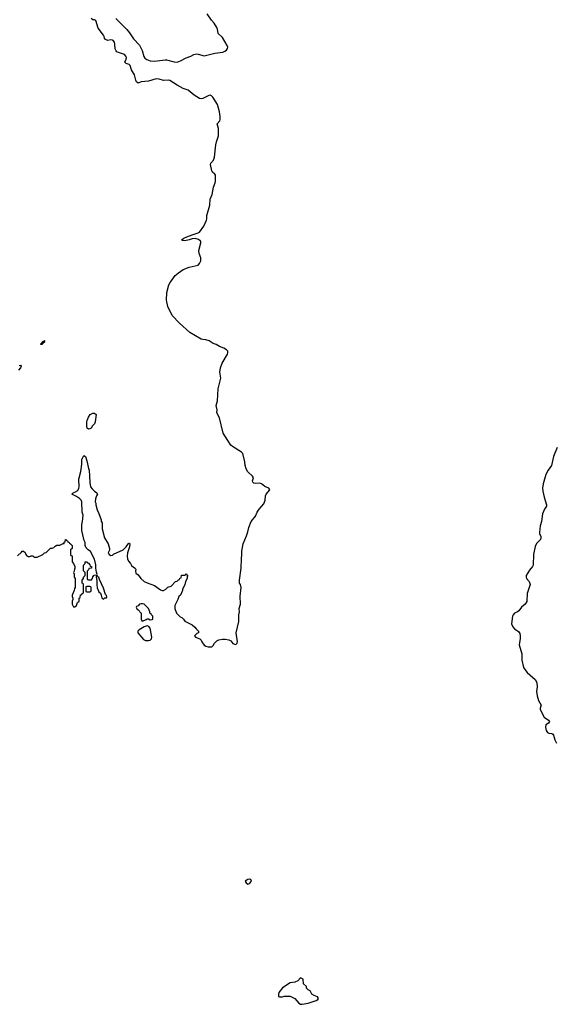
# Model space of a CAD drawing. Header units: inches. Extents: x 2221774 to 2440637, y 201306 to 357559.
# Tile 78 of 245: x 2344497 to 2351614, y 260394 to 273474. Entities that reach past the tile are written whole.
import ezdxf

# ---------------------------------------------------------------- set-up
doc = ezdxf.new("R2010")
doc.units = ezdxf.units.IN
doc.header["$MEASUREMENT"] = 0
for name, color, linetype in [('C3246', 7, 'Continuous'), ('C3247', 7, 'Continuous'), ('C3256', 7, 'Continuous')]:
    doc.layers.add(name, color=color, linetype=linetype)

msp = doc.modelspace()

# ---------------------------------------------------------------- linework, layer by layer
at = {"layer": 'C3246', "color": 5, "elevation": 20}
for points in [[(2344470, 266354), (2344520, 266400), (2344530, 266414), (2344550, 266414), (2344570, 266394), (2344578, 266370), (2344590, 266352), (2344610, 266342), (2344630, 266342), (2344650, 266354), (2344670, 266354), (2344690, 266334), (2344730, 266334), (2344806, 266370), (2344828, 266392), (2344850, 266394), (2344908, 266452), (2344927, 266453), (2344950, 266462), (2344970, 266482), (2344990, 266492), (2345030, 266492), (2345074, 266514), (2345086, 266514), (2345090, 266534), (2345102, 266538), (2345106, 266570), (2345114, 266570), (2345118, 266558), (2345134, 266550), (2345138, 266538), (2345154, 266530), (2345158, 266518), (2345173, 266513), (2345194, 266490), (2345194, 266450), (2345174, 266430), (2345174, 266370), (2345178, 266358), (2345194, 266350), (2345194, 266270), (2345214, 266250), (2345232, 266210), (2345232, 266190), (2345224, 266176), (2345222, 266150), (2345214, 266130), (2345222, 266110), (2345222, 266070), (2345234, 266050), (2345234, 265930), (2345224, 265916), (2345222, 265890), (2345194, 265830), (2345194, 265810), (2345202, 265790), (2345202, 265770), (2345194, 265750), (2345194, 265710), (2345210, 265674), (2345230, 265674), (2345250, 265694), (2345266, 265730), (2345286, 265750), (2345286, 265790), (2345302, 265798), (2345307, 265833), (2345322, 265838), (2345327, 265853), (2345342, 265858), (2345346, 265870), (2345346, 265970), (2345342, 265982), (2345326, 265990), (2345326, 266030), (2345346, 266050), (2345346, 266070), (2345366, 266090), (2345366, 266130), (2345347, 266153), (2345346, 266230), (2345366, 266250), (2345366, 266270), (2345370, 266274), (2345393, 266273), (2345398, 266258), (2345413, 266253), (2345430, 266234), (2345434, 266214), (2345452, 266210), (2345450, 266186), (2345418, 266182), (2345413, 266167), (2345394, 266150), (2345394, 266050), (2345398, 266038), (2345410, 266034), (2345450, 266034), (2345466, 266050), (2345467, 266073), (2345487, 266093), (2345522, 266098), (2345526, 266110), (2345516, 266136), (2345509, 266190), (2345509, 266231), (2345490, 266306), (2345438, 266410), (2345406, 266430), (2345380, 266460), (2345369, 266489), (2345368, 266530), (2345355, 266555), (2345335, 266630), (2345324, 266690), (2345322, 266770), (2345334, 266810), (2345339, 266890), (2345329, 266930), (2345322, 267070), (2345312, 267092), (2345290, 267115), (2345250, 267142), (2345188, 267170), (2345206, 267190), (2345230, 267198), (2345270, 267222), (2345284, 267250), (2345289, 267270), (2345284, 267370), (2345310, 267474), (2345324, 267570), (2345325, 267630), (2345350, 267685), (2345371, 267670), (2345390, 267612), (2345411, 267510), (2345419, 267490), (2345427, 267410), (2345428, 267328), (2345439, 267270), (2345460, 267240), (2345491, 267211), (2345522, 267190), (2345532, 267170), (2345518, 267150), (2345505, 267110), (2345502, 267070), (2345511, 267051), (2345511, 267030), (2345525, 266965), (2345550, 266914), (2345582, 266830), (2345582, 266810), (2345591, 266790), (2345592, 266712), (2345626, 266590), (2345671, 266511), (2345691, 266450), (2345691, 266429), (2345672, 266390), (2345682, 266382), (2345687, 266370), (2345710, 266358), (2345730, 266362), (2345745, 266375), (2345870, 266432), (2345910, 266472), (2345943, 266517), (2345950, 266522), (2345958, 266518), (2345962, 266510), (2345956, 266470), (2345931, 266390), (2345927, 266347), (2345931, 266310), (2345942, 266282), (2345971, 266251), (2345985, 266225), (2346010, 266202), (2346032, 266190), (2346042, 266170), (2346034, 266150), (2346042, 266122), (2346070, 266098), (2346105, 266050), (2346152, 266010), (2346191, 265991), (2346290, 265958), (2346370, 265898), (2346390, 265891), (2346410, 265891), (2346438, 265910), (2346465, 265935), (2346509, 265951), (2346569, 266011), (2346590, 266014), (2346607, 266033), (2346622, 266038), (2346627, 266053), (2346642, 266058), (2346647, 266093), (2346690, 266094), (2346702, 266098), (2346707, 266113), (2346713, 266113), (2346718, 266098), (2346732, 266090), (2346722, 266078), (2346722, 266050), (2346702, 266010), (2346690, 265966), (2346662, 265910), (2346662, 265890), (2346632, 265830), (2346612, 265810), (2346598, 265770), (2346558, 265690), (2346558, 265650), (2346582, 265590), (2346630, 265542), (2346651, 265531), (2346672, 265510), (2346690, 265482), (2346790, 265434), (2346824, 265404), (2346840, 265380), (2346874, 265350), (2346874, 265330), (2346850, 265318), (2346822, 265290), (2346834, 265270), (2346892, 265250), (2346910, 265232), (2346918, 265210), (2346950, 265165), (2346970, 265151), (2347003, 265143), (2347050, 265142), (2347070, 265161), (2347087, 265193), (2347117, 265223), (2347144, 265236), (2347190, 265247), (2347226, 265246), (2347276, 265236), (2347301, 265221), (2347330, 265189), (2347350, 265177), (2347370, 265175), (2347385, 265190), (2347390, 265210), (2347372, 265330), (2347410, 265478), (2347411, 265570), (2347420, 265610), (2347414, 265650), (2347430, 265710), (2347425, 265815), (2347438, 265930), (2347431, 265970), (2347418, 265990), (2347416, 266030), (2347441, 266190), (2347444, 266310), (2347450, 266370), (2347448, 266412), (2347465, 266510), (2347510, 266616), (2347527, 266670), (2347540, 266730), (2347573, 266810), (2347630, 266880), (2347653, 266930), (2347679, 266970), (2347739, 267041), (2347757, 267090), (2347764, 267150), (2347771, 267170), (2347822, 267230), (2347808, 267250), (2347755, 267275), (2347710, 267310), (2347690, 267318), (2347630, 267311), (2347610, 267318), (2347594, 267330), (2347591, 267350), (2347606, 267390), (2347592, 267412), (2347528, 267468), (2347507, 267507), (2347493, 267550), (2347490, 267601), (2347463, 267710), (2347445, 267730), (2347323, 267803), (2347303, 267823), (2347262, 267882), (2347203, 267983), (2347150, 268183), (2347115, 268250), (2347119, 268290), (2347110, 268350), (2347126, 268410), (2347134, 268570), (2347168, 268710), (2347157, 268790), (2347165, 268850), (2347188, 268912), (2347258, 269030), (2347265, 269050), (2347263, 269070), (2347243, 269090), (2347211, 269110), (2347150, 269135), (2347110, 269160), (2347070, 269171), (2347015, 269210), (2346970, 269222), (2346930, 269224), (2346910, 269232), (2346760, 269320), (2346621, 269441), (2346523, 269543), (2346464, 269664), (2346447, 269750), (2346454, 269850), (2346480, 269950), (2346498, 269982), (2346511, 270000)], [(2344490, 268882), (2344510, 268887), (2344519, 268870), (2344510, 268850), (2344480, 268820)]]:
    msp.add_lwpolyline(points, dxfattribs=at)
for points in [[(2344810, 269175), (2344804, 269176), (2344790, 269158), (2344780, 269160), (2344778, 269170), (2344796, 269184), (2344795, 269190), (2344810, 269205), (2344818, 269202), (2344831, 269211), (2344822, 269198), (2344825, 269190)], [(2345410, 268036), (2345396, 268050), (2345390, 268070), (2345388, 268130), (2345392, 268150), (2345410, 268196), (2345433, 268230), (2345470, 268247), (2345490, 268247), (2345515, 268230), (2345499, 268130), (2345490, 268106), (2345463, 268077), (2345447, 268050), (2345430, 268038)], [(2345530, 266086), (2345518, 266082), (2345514, 266070), (2345524, 266024), (2345521, 265970), (2345525, 265925), (2345550, 265874), (2345570, 265854), (2345582, 265830), (2345590, 265794), (2345610, 265774), (2345630, 265794), (2345650, 265794), (2345654, 265806), (2345650, 265826), (2345638, 265838), (2345610, 265922), (2345558, 266038), (2345550, 266066), (2345535, 266075)], [(2345430, 265946), (2345390, 265946), (2345378, 265942), (2345374, 265930), (2345374, 265890), (2345378, 265878), (2345390, 265874), (2345430, 265874), (2345442, 265878), (2345446, 265890), (2345446, 265930), (2345442, 265942)], [(2346130, 265715), (2346110, 265715), (2346090, 265708), (2346070, 265686), (2346050, 265678), (2346045, 265670), (2346058, 265638), (2346070, 265634), (2346111, 265590), (2346112, 265512), (2346122, 265490), (2346130, 265485), (2346176, 265504), (2346190, 265514), (2346210, 265514), (2346230, 265502), (2346256, 265504), (2346266, 265510), (2346266, 265550), (2346247, 265567), (2346242, 265582), (2346228, 265588), (2346228, 265610), (2346208, 265650), (2346150, 265708)], [(2346190, 265420), (2346152, 265408), (2346085, 265370), (2346065, 265350), (2346065, 265330), (2346142, 265242), (2346170, 265228), (2346210, 265227), (2346230, 265231), (2346241, 265239), (2346250, 265250), (2346254, 265270), (2346237, 265370), (2346230, 265390), (2346212, 265412)], [(2347550, 262055), (2347528, 262052), (2347492, 262030), (2347507, 262007), (2347530, 261992), (2347550, 261998), (2347577, 262030), (2347568, 262050)], [(2348230, 260746), (2348192, 260708), (2348151, 260689), (2348090, 260679), (2347990, 260615), (2347942, 260550), (2347934, 260530), (2347938, 260498), (2347950, 260494), (2347990, 260494), (2348010, 260502), (2348090, 260502), (2348151, 260471), (2348205, 260410), (2348230, 260397), (2348250, 260394), (2348330, 260407), (2348437, 260443), (2348460, 260460), (2348468, 260470), (2348453, 260493), (2348410, 260509), (2348378, 260530), (2348355, 260575), (2348330, 260586), (2348306, 260610), (2348306, 260630), (2348268, 260668), (2348266, 260730)]]:
    msp.add_lwpolyline(points, close=True, dxfattribs=at)
at = {"layer": 'C3247', "color": 5, "elevation": 20}
for points in [[(2345775, 273490), (2345922, 273342), (2345958, 273298), (2346010, 273218), (2346090, 273137), (2346124, 273064), (2346146, 272986), (2346162, 272962), (2346185, 272945), (2346230, 272927), (2346290, 272922), (2346430, 272943), (2346450, 272943), (2346550, 272913), (2346590, 272910), (2346633, 272927), (2346710, 272967), (2346770, 272988), (2346810, 273012), (2346850, 273019), (2346870, 273016), (2346950, 272992), (2347091, 273029), (2347196, 273044), (2347225, 273055), (2347245, 273070), (2347260, 273090), (2347262, 273110), (2347256, 273130), (2347190, 273236), (2347133, 273290), (2347127, 273350), (2347118, 273370), (2347080, 273430), (2347047, 273467), (2346988, 273550)], [(2346511, 270000), (2346565, 270075), (2346608, 270112), (2346670, 270154), (2346750, 270185), (2346867, 270213), (2346886, 270234), (2346906, 270270), (2346904, 270310), (2346884, 270370), (2346878, 270410), (2346904, 270510), (2346902, 270530), (2346897, 270537), (2346875, 270555), (2346830, 270567), (2346790, 270565), (2346750, 270549), (2346690, 270538), (2346659, 270539), (2346649, 270549), (2346678, 270570), (2346720, 270590), (2346790, 270618), (2346870, 270642), (2346887, 270653), (2346946, 270730), (2346981, 270810), (2346985, 270830), (2346986, 270874), (2347023, 271010), (2347026, 271090), (2347056, 271150), (2347073, 271250), (2347094, 271306), (2347098, 271330), (2347101, 271370), (2347097, 271410), (2347090, 271423), (2347058, 271450), (2347050, 271465), (2347031, 271550), (2347036, 271570), (2347071, 271609), (2347086, 271650), (2347105, 271810), (2347113, 271850), (2347139, 271930), (2347141, 272030), (2347122, 272090), (2347155, 272130), (2347160, 272150), (2347160, 272190), (2347154, 272250), (2347127, 272347), (2347064, 272444), (2347045, 272465), (2347030, 272471), (2347010, 272468), (2346930, 272429), (2346910, 272425), (2346888, 272428), (2346817, 272470), (2346738, 272538), (2346670, 272562), (2346590, 272603), (2346490, 272665), (2346470, 272669), (2346410, 272666), (2346350, 272686), (2346310, 272688), (2346210, 272658), (2346110, 272649), (2346070, 272633), (2346050, 272648), (2346039, 272670), (2346021, 272741), (2345982, 272810), (2345964, 272864), (2345950, 272877), (2345913, 272893), (2345896, 272910), (2345913, 272950), (2345915, 272970), (2345909, 272990), (2345889, 273010), (2345810, 273038), (2345789, 273049), (2345779, 273059), (2345766, 273086), (2345763, 273143), (2345755, 273175), (2345738, 273198), (2345730, 273203), (2345710, 273205), (2345670, 273196), (2345638, 273210), (2345622, 273230), (2345620, 273250), (2345610, 273270), (2345540, 273360), (2345510, 273462), (2345490, 273474), (2345470, 273472), (2345448, 273490)]]:
    msp.add_lwpolyline(points, dxfattribs=at)
at = {"layer": 'C3256', "color": 5, "elevation": 20}
msp.add_lwpolyline([(2351639, 267790), (2351588, 267670), (2351563, 267550), (2351520, 267490), (2351490, 267431), (2351452, 267310), (2351446, 267250), (2351450, 267210), (2351465, 267130), (2351499, 267030), (2351495, 267010), (2351470, 266973), (2351445, 266910), (2351430, 266810), (2351413, 266750), (2351402, 266662), (2351403, 266650), (2351420, 266610), (2351423, 266590), (2351418, 266570), (2351364, 266516), (2351346, 266474), (2351324, 266370), (2351320, 266230), (2351310, 266210), (2351270, 266160), (2351229, 266090), (2351226, 266070), (2351232, 266052), (2351265, 266010), (2351278, 265970), (2351240, 265850), (2351234, 265746), (2351215, 265710), (2351166, 265670), (2351130, 265621), (2351113, 265607), (2351072, 265588), (2351053, 265570), (2351045, 265550), (2351030, 265450), (2351049, 265410), (2351070, 265381), (2351126, 265346), (2351141, 265321), (2351148, 265290), (2351148, 265252), (2351132, 265170), (2351168, 265050), (2351168, 264968), (2351193, 264870), (2351222, 264822), (2351241, 264801), (2351348, 264710), (2351370, 264670), (2351372, 264610), (2351365, 264550), (2351375, 264490), (2351392, 264432), (2351426, 264370), (2351411, 264330), (2351411, 264310), (2351468, 264208), (2351525, 264170), (2351538, 264150), (2351522, 264130), (2351490, 264108), (2351483, 264077), (2351491, 264030), (2351510, 264004), (2351530, 263995), (2351570, 263991), (2351581, 263981), (2351591, 263970), (2351606, 263906), (2351630, 263863)], dxfattribs=at)

doc.saveas('drawing.dxf')
